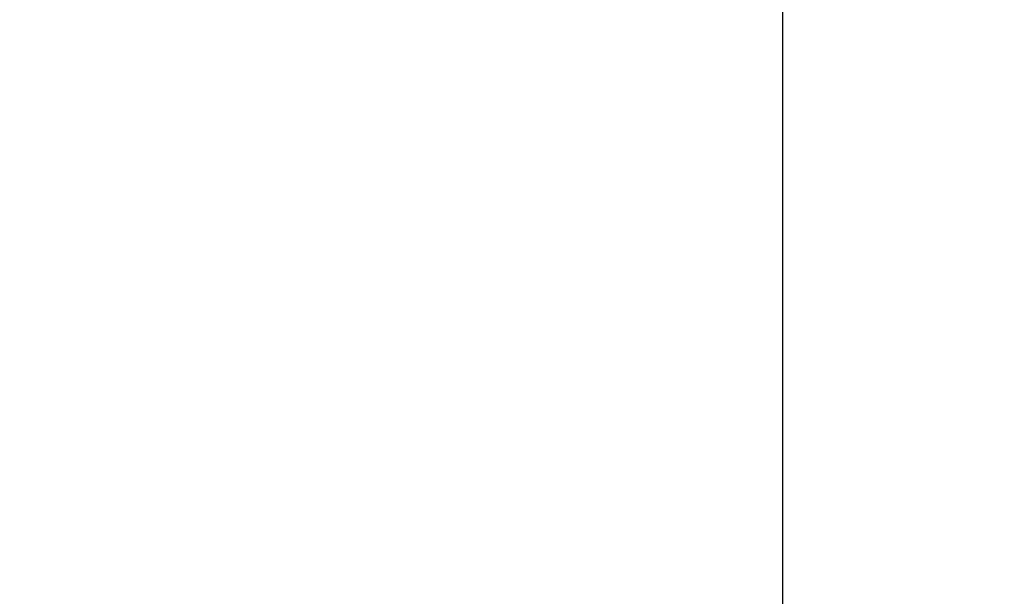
# Model space of a CAD drawing. Header units: millimetres. Extents: x -42 to 129, y -23 to 94.
# Tile 3 of 256: x -31 to -26, y 26 to 29. Entities that reach past the tile are written whole.
import ezdxf

# ---------------------------------------------------------------- set-up
doc = ezdxf.new("R2010")
doc.units = ezdxf.units.MM
doc.layers.add('NEGRO', color=7, linetype='Continuous')
doc.layers.add('NOGAL', color=7, linetype='Continuous')

msp = doc.modelspace()

# ---------------------------------------------------------------- linework, layer by layer
at = {"layer": 'NEGRO', "color": 254, "true_color": 0xcbd2ef}
for points in [[(-27.3142, 49.7556, 175), (-27.3142, 21.2278, 175)], [(-27.3142, 47.6343, 173.5), (-27.3142, 23.3491, 173.5)], [(-13.0503, 35.4917, -175), (-31.0503, 17.4917, -175)], [(-13.0503, 35.4917, -175), (-31.0503, 17.4917, -175)], [(-13.0503, 35.4917, 175), (-31.0503, 17.4917, 175)], [(-31.0503, 17.4917, 175), (-13.0503, 35.4917, 175)], [(-27.3142, 34.9485, -175), (-27.3142, 21.2278, -175)], [(-27.3142, 34.9485, -173.5), (-27.3142, 23.3491, -173.5)]]:
    msp.add_open_spline(points, degree=1, dxfattribs=at)
at = {"layer": 'NOGAL', "color": 254, "true_color": 0xcbd2ef}
for points in [[(10.9914, 22.7638, 180), (-28.6066, 62.3618, 180)], [(-28.6066, 62.3618, 180), (10.9914, 22.7638, 180)], [(8.1629, 19.9353, 180), (-31.435, 59.5333, 180)], [(5.3345, 17.1069, 180), (-34.2635, 56.7049, 180)], [(5.3345, 17.1069, 180), (-34.2635, 56.7049, 180)], [(5.3345, 53.8765, -180), (-34.2635, 14.2785, -180)], [(-34.2635, 14.2785, -180), (5.3345, 53.8765, -180)], [(8.1629, 51.048, -180), (-31.435, 11.4501, -180)], [(-28.6066, 8.6216, -180), (10.9914, 48.2196, -180)], [(-28.6066, 8.6216, -180), (10.9914, 48.2196, -180)], [(-34.2635, 14.2785, 180), (-13.0503, 35.4917, 180)], [(-13.0503, 35.4917, 180), (-34.2635, 14.2785, 180)], [(-13.0503, 35.4917), (-34.2635, 14.2785)], [(-13.0503, 35.4917, 123.4), (-28.9602, 19.5818, 123.4)], [(-28.9602, 19.5818, 173.4), (-13.0503, 35.4917, 173.4)], [(-13.0503, 35.4917, 173.4), (-28.9602, 19.5818, 173.4)], [(-28.9602, 19.5818, 123.4), (-13.0503, 35.4917, 123.4)], [(-11.636, 34.0775, 173.4), (-27.5459, 18.1676, 173.4)], [(-27.5459, 18.1676, 123.4), (-11.636, 34.0775, 123.4)], [(-31.435, 11.4501, 180), (-10.2218, 32.6633, 180)], [(-10.2218, 32.6633, 148.4), (-28.253, 14.632, 148.4)], [(-7.3934, 29.8348, 180), (-28.6066, 8.6216, 180)], [(-7.3934, 29.8348, 180), (-28.6066, 8.6216, 180)], [(-7.3934, 29.8348), (-28.6066, 8.6216)]]:
    msp.add_open_spline(points, degree=1, dxfattribs=at)

doc.saveas('drawing.dxf')
